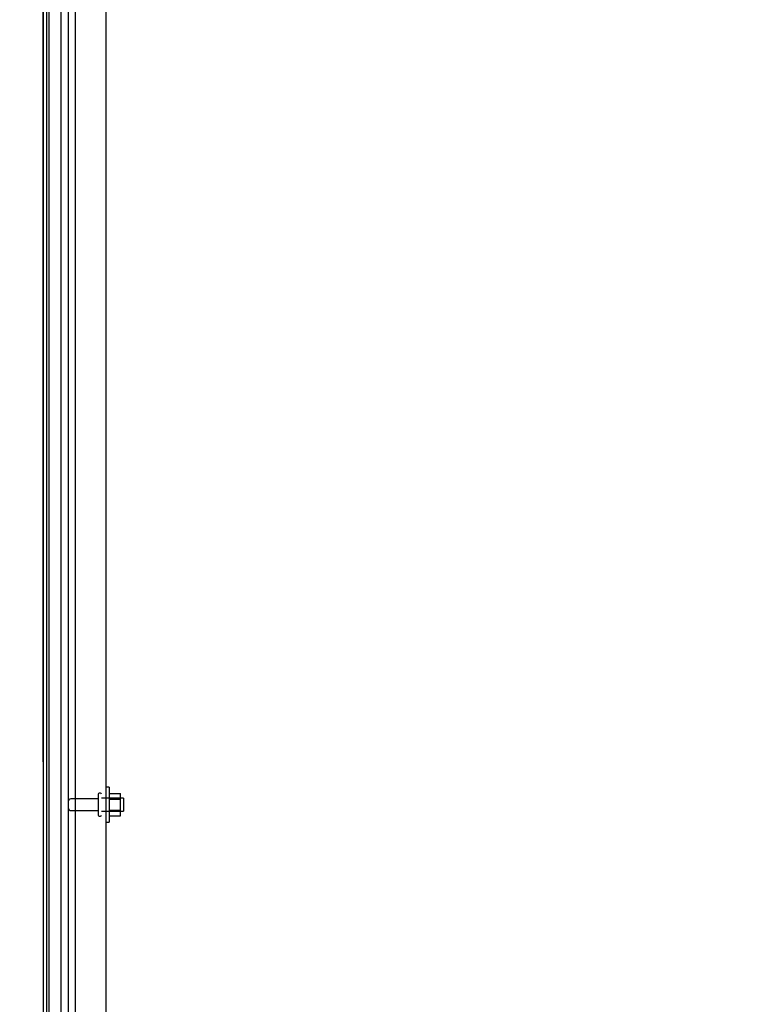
# Model space of a CAD drawing. Header units: inches. Extents: x 2 to 538, y -2 to 358.
# Tile 12 of 43: x 27 to 48, y 181 to 209. Entities that reach past the tile are written whole.
import ezdxf
from ezdxf.enums import TextEntityAlignment as Align
from ezdxf.lldxf.tags import DXFTag

# ---------------------------------------------------------------- set-up
doc = ezdxf.new("R2010")
doc.units = ezdxf.units.IN
doc.header["$MEASUREMENT"] = 0
for name, color, linetype in [('COM43135', 7, 'Continuous'), ('COM55605-2', 7, 'Continuous'), ('COM55738-23', 7, 'Continuous'), ('COM71182-2', 7, 'Continuous'), ('Default', 7, 'Continuous'), ('NTS166105', 7, 'Continuous'), ('STD26089', 7, 'Continuous'), ('WAF25059', 7, 'Continuous')]:
    doc.layers.add(name, color=color, linetype=linetype)
doc.styles.add('SEACAD_Times_New_Roman', font='times.ttf')
tags = doc.linetypes.add('HIDDEN2', pattern=[0.1875, 0.125, -0.0625]).pattern_tags.tags
tags[6:7] = [DXFTag(74, 4), DXFTag(75, 0), DXFTag(340, '0'), DXFTag(46, 0.0), DXFTag(50, 0.0), DXFTag(44, 0.0), DXFTag(45, 0.0)]
tags[4:5] = [DXFTag(74, 4), DXFTag(75, 0), DXFTag(340, '0'), DXFTag(46, 0.0), DXFTag(50, 0.0), DXFTag(44, 0.0), DXFTag(45, 0.0)]
doc.dimstyles.new('HAMMOND_(STH_-_540x360)', dxfattribs={"dimtxt": 2, "dimasz": 2.5, "dimexe": 1, "dimexo": 1, "dimgap": 0.5, "dimtad": 0, "dimtih": 1, "dimtoh": 1, "dimzin": 0, "dimdsep": 46, "dimtxsty": 'SEACAD_Times_New_Roman', "dimblk1": '_SE_FILLED', "dimblk2": '_SE_FILLED', "dimsah": 1, "dimcen": 1, "dimadec": 0, "dimazin": 0, "dimtfac": 0.8, "dimtofl": 0, "dimtmove": 0, "dimatfit": 3, "dimfxl": 0, "dimtolj": 1, "dimtzin": 0, "dimarcsym": 0})

# ---------------------------------------------------------------- blocks, each defined once
blk = doc.blocks.new('SE3')
at = {"layer": 'COM43135', "color": 7, "linetype": 'HIDDEN2'}
for p, q in [((28.91, 220.724), (28.91, 152.974)), ((29.785, 220.664), (29.785, 153.034))]:
    blk.add_line(p, q, dxfattribs=at)
at = {"layer": 'COM55605-2', "color": 7, "linetype": 'Continuous'}
blk.add_line((28.003, 223.034), (28.003, 151.099), dxfattribs=at)
at = {"layer": 'COM55605-2', "color": 7, "linetype": 'HIDDEN2'}
blk.add_line((28.503, 223.034), (28.503, 151.099), dxfattribs=at)
at = {"layer": 'COM55738-23', "color": 7, "linetype": 'HIDDEN2'}
for p, q in [((28.17, 151.181), (28.17, 222.931)), ((28.723, 151.181), (28.723, 222.931))]:
    blk.add_line(p, q, dxfattribs=at)
at = {"layer": 'COM71182-2', "color": 7, "linetype": 'Continuous'}
blk.add_line((28.098, 223.034), (28.098, 151.099), dxfattribs=at)
at = {"layer": 'NTS166105', "color": 7, "linetype": 'HIDDEN2'}
for p, q in [((29.881, 187.165), (30.201, 187.165)), ((30.201, 187.003), (30.201, 187.165)), ((29.881, 187.003), (30.201, 187.003)), ((30.201, 186.694), (30.201, 187.003)), ((29.881, 186.694), (30.201, 186.694)), ((29.881, 186.533), (30.201, 186.533)), ((30.201, 186.533), (30.201, 186.694))]:
    blk.add_line(p, q, dxfattribs=at)
at = {"layer": 'STD26089', "color": 7, "linetype": 'HIDDEN2'}
for p, q in [((29.56, 187.144), (29.56, 186.554)), ((29.63, 187.174), (29.59, 187.174)), ((29.56, 187.015), (28.783, 187.015)), ((30.285, 187.036), (29.66, 187.036)), ((30.285, 187.036), (30.285, 186.661)), ((28.783, 186.683), (29.56, 186.683)), ((29.59, 186.524), (29.63, 186.524)), ((29.66, 186.661), (30.285, 186.661))]:
    blk.add_line(p, q, dxfattribs=at)
for centre, radius, start, end in [((29.59, 187.144), 0.03, 90, 180), ((29.63, 187.144), 0.03, 0, 90), ((28.783, 186.955), 0.06, 90, 180), ((28.783, 186.743), 0.06, 180, 270), ((29.59, 186.554), 0.03, 180, 270), ((29.63, 186.554), 0.03, 270, 0)]:
    blk.add_arc(centre, radius, start, end, dxfattribs=at)
at = {"layer": 'WAF25059', "color": 7, "linetype": 'HIDDEN2'}
for p, q in [((29.881, 187.349), (29.785, 187.349)), ((29.881, 187.349), (29.881, 186.349)), ((29.785, 186.349), (29.881, 186.349))]:
    blk.add_line(p, q, dxfattribs=at)
blk = doc.blocks.new('DMBLK3132')
at = {"layer": 'Default', "linetype": 'Continuous'}
for points in [[(25.503, 229.671), (25.503, 228.838), (28.003, 229.255)], [(42.536, 229.671), (40.036, 229.255), (42.536, 228.838)]]:
    blk.add_hatch(color=7, dxfattribs=at).paths.add_polyline_path(points)
at = {"layer": 'Default', "color": 7, "linetype": 'Continuous'}
for p, q in [((28.003, 224.034), (28.003, 230.255)), ((40.036, 224.369), (40.036, 230.255)), ((23.003, 229.255), (28.003, 229.255)), ((40.036, 229.255), (45.036, 229.255))]:
    blk.add_line(p, q, dxfattribs=at)
at = {"layer": 'Default', "color": 7, "linetype": 'Continuous', "style": 'SEACAD_Times_New_Roman'}
for s, p in [('12.03', (30.607, 230.255)), ('TYP', (31.223, 227.255))]:
    blk.add_text(s, height=2, dxfattribs=at).set_placement(p, align=Align.TOP_LEFT)
blk = doc.blocks.new('_SE_FILLED')
at = {"color": 0}
blk.add_line((0, 0), (-1, 0), dxfattribs=at)
blk.add_solid([(0, 0), (-1, -0.1665), (-1, 0.1665), (0, 0)], dxfattribs=at)
blk = doc.blocks.new('DMBLK3133')
at = {"layer": 'Default', "linetype": 'Continuous'}
for points in [[(14.849, 220.629), (15.682, 220.629), (15.266, 223.129)], [(14.849, 141.504), (15.266, 139.004), (15.682, 141.504)]]:
    blk.add_hatch(color=7, dxfattribs=at).paths.add_polyline_path(points)
at = {"layer": 'Default', "color": 7, "linetype": 'Continuous'}
for p, q in [((27.098, 223.129), (14.266, 223.129)), ((15.266, 182.766), (15.266, 223.129)), ((15.266, 139.004), (15.266, 180.066)), ((39.347, 139.004), (14.266, 139.004))]:
    blk.add_line(p, q, dxfattribs=at)
at = {"layer": 'Default', "color": 7, "linetype": 'Continuous', "style": 'SEACAD_Times_New_Roman'}
blk.add_text('84.13', height=2, dxfattribs=at).set_placement((11.853, 182.066), align=Align.TOP_LEFT)
blk = doc.blocks.new('DMBLK3139')
at = {"layer": 'Default', "linetype": 'Continuous'}
for points in [[(30.503, 236.857), (28.003, 236.44), (30.503, 236.023)], [(51.378, 236.857), (51.378, 236.023), (53.878, 236.44)]]:
    blk.add_hatch(color=7, dxfattribs=at).paths.add_polyline_path(points)
at = {"layer": 'Default', "color": 7, "linetype": 'Continuous'}
for p, q in [((28.003, 188.066), (28.003, 237.44)), ((53.878, 223.323), (53.878, 237.44)), ((28.003, 236.44), (36.828, 236.44)), ((45.053, 236.44), (53.878, 236.44))]:
    blk.add_line(p, q, dxfattribs=at)
at = {"layer": 'Default', "color": 7, "linetype": 'Continuous', "style": 'SEACAD_Times_New_Roman'}
blk.add_text('25.88', height=2, dxfattribs=at).set_placement((37.528, 237.44), align=Align.TOP_LEFT)

msp = doc.modelspace()

# ---------------------------------------------------------------- block references
at = {"layer": 'Default'}
msp.add_blockref('SE3', (0, 0), dxfattribs=at)

# ---------------------------------------------------------------- dimensions: what is measured, and where the dimension line sits
at = {"layer": 'Default', "color": 7, "linetype": 'Continuous'}
for base, p1, p2, text, picture, middle in [((53.878310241, 236.439974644), (28.003310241, 187.066415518), (53.878310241, 222.322915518), '\\A1;<>', 'DMBLK3139', (40.940810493, 236.439974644)), ((40.036, 229.255), (28.003, 151.099), (40.036, 223.369), '\\A1;<>\\PTYP', 'DMBLK3132', (34.02, 229.255))]:
    dim = msp.add_linear_dim(base=base, p1=p1, p2=p2, text=text, dimstyle='HAMMOND_(STH_-_540x360)', dxfattribs=at)
    dim.commit()
    dim.dimension.update_dxf_attribs({"geometry": picture, "text_midpoint": middle, "dimtype": 160})
dim = msp.add_linear_dim(base=(15.265809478, 223.128915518), p1=(40.347310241, 139.003915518), p2=(28.098310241, 223.128915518), angle=90, text='\\A1;<>', dimstyle='HAMMOND_(STH_-_540x360)', dxfattribs=at)
dim.commit()
dim.dimension.update_dxf_attribs({"geometry": 'DMBLK3133', "text_midpoint": (15.265809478, 181.066415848), "dimtype": 160})

doc.saveas('drawing.dxf')
